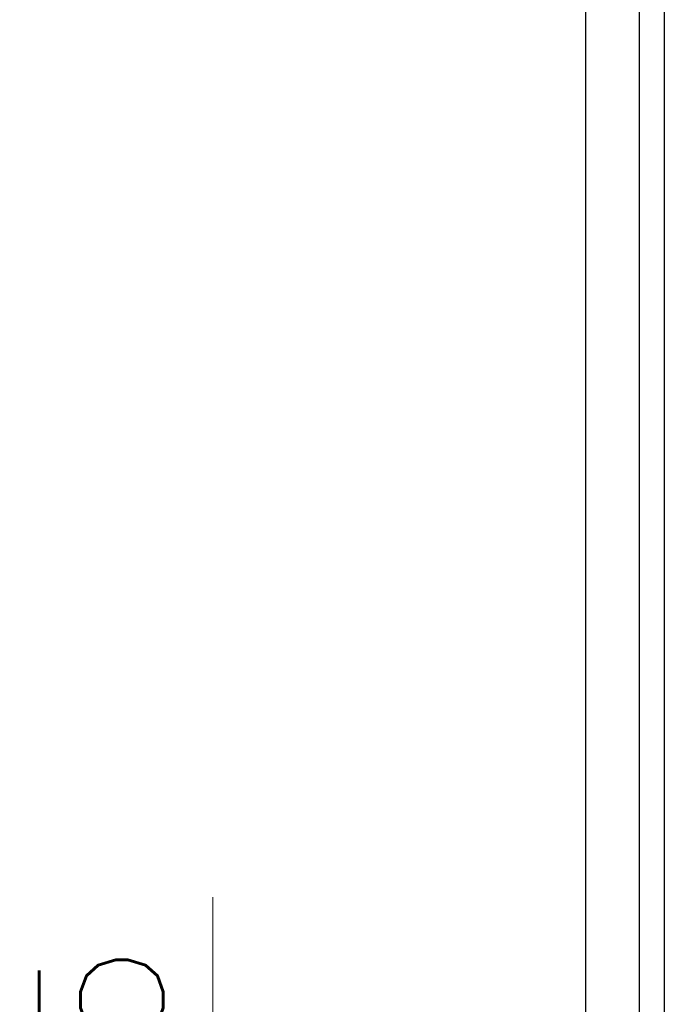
# Model space of a CAD drawing. Header units: inches. Extents: x 0 to 5108, y 0 to 2887.
# Tile 3 of 12: x 248 to 274, y 129 to 168. Entities that reach past the tile are written whole.
import ezdxf

# ---------------------------------------------------------------- set-up
doc = ezdxf.new("R2010")
doc.units = ezdxf.units.IN
doc.header["$MEASUREMENT"] = 0
doc.layers.add('Dimension', color=2, linetype='Continuous', lineweight=9)
doc.styles.add('ROMANS', font='romans')
doc.dimstyles.new('yutana', dxfattribs={"dimscale": 2, "dimtxt": 2, "dimasz": 1.5, "dimexe": 1, "dimexo": 1, "dimgap": 1, "dimtad": 1, "dimdec": 1, "dimzin": 0, "dimdsep": 46, "dimtxsty": 'ROMANS', "dimcen": 0, "dimadec": 0, "dimazin": 0, "dimtp": 0.01, "dimtm": 0.01, "dimtfac": 1, "dimtdec": 1, "dimtmove": 0, "dimatfit": 3, "dimfxl": 1, "dimtolj": 1, "dimtzin": 0, "dimlwd": 0, "dimlwe": 0, "dimarcsym": 0})

# ---------------------------------------------------------------- blocks, each defined once
blk = doc.blocks.new('*D17')
at = {"layer": 'Defpoints', "color": 0}
for p in [(274.306, 106.501), (255.806, 103.001), (271.807, 103.001)]:
    blk.add_point(p, dxfattribs=at)
at = {"layer": 'Dimension', "color": 0, "lineweight": 0}
for p, q in [((255.806, 112.501), (255.806, 132.977)), ((272.306, 106.501), (253.806, 106.501)), ((255.806, 103.001), (255.806, 106.501)), ((269.807, 103.001), (253.806, 103.001)), ((255.806, 97.001), (255.806, 91.001))]:
    blk.add_line(p, q, dxfattribs=at)
at = {"layer": 'Dimension', "color": 0}
for points in [[(254.806, 112.501), (256.806, 112.501), (255.806, 106.501)], [(254.806, 97.001), (256.806, 97.001), (255.806, 103.001)]]:
    blk.add_solid(points, dxfattribs=at)
at = {"layer": 'Dimension', "color": 0, "insert": (251.306, 125.739), "char_height": 5, "attachment_point": 5, "rotation": 90, "style": 'ROMANS'}
blk.add_mtext('\\A1;3.5', dxfattribs=at)

msp = doc.modelspace()

# ---------------------------------------------------------------- linework, layer by layer
at = {"linetype": 'Continuous'}
for p, q in [((270.806, 193.001), (270.806, 104.001)), ((273.982, 170.001), (273.982, 127.001)), ((272.984, 128.001), (272.984, 169.001))]:
    msp.add_line(p, q, dxfattribs=at)

# ---------------------------------------------------------------- dimensions: what is measured, and where the dimension line sits
at = {"layer": 'Dimension', "color": 7}
dim = msp.add_linear_dim(base=(255.806, 103.001), p1=(274.306, 106.501), p2=(271.807, 103.001), angle=90, dimstyle='yutana', override={"dimtxt": 2.5, "dimasz": 3}, dxfattribs=at)
dim.commit()
dim.dimension.update_dxf_attribs({"geometry": '*D17', "text_midpoint": (255.806, 125.739), "dimtype": 160})

doc.saveas('drawing.dxf')
